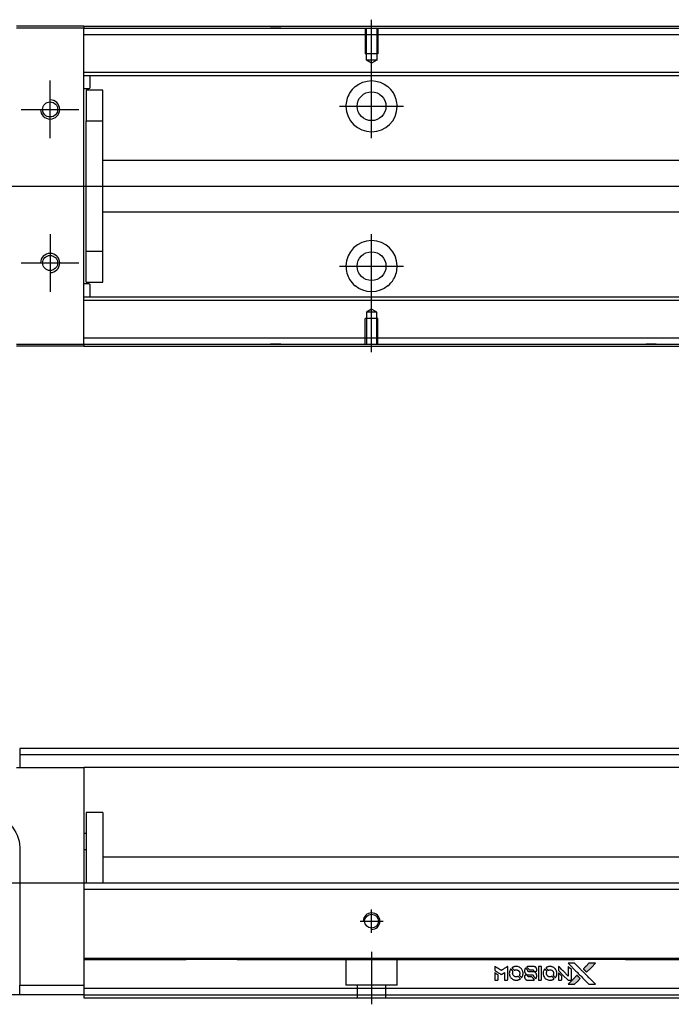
# Model space of a CAD drawing. Header units: millimetres. Extents: x 81 to 3135, y 49 to 860.
# Tile 5 of 12: x 256 to 358, y 270 to 424. Entities that reach past the tile are written whole.
import ezdxf
from ezdxf.lldxf.tags import DXFTag

# ---------------------------------------------------------------- set-up
doc = ezdxf.new("R2010")
doc.units = ezdxf.units.MM
doc.layers.get('0').update_dxf_attribs({"linetype": 'CONTINUOUS'})
doc.layers.add('DIM', color=4, linetype='CONTINUOUS')
tags = doc.linetypes.add('DASHED', pattern=[25.72, 12.86, -12.86]).pattern_tags.tags
tags[6:7] = [DXFTag(74, 4), DXFTag(75, 0), DXFTag(340, '0'), DXFTag(46, 0.0), DXFTag(50, 0.0), DXFTag(44, 0.0), DXFTag(45, 0.0)]
tags[4:5] = [DXFTag(74, 4), DXFTag(75, 0), DXFTag(340, '0'), DXFTag(46, 0.0), DXFTag(50, 0.0), DXFTag(44, 0.0), DXFTag(45, 0.0)]

# ---------------------------------------------------------------- blocks, each defined once
blk = doc.blocks.new('MosionX logo(完整正式版)')
h = blk.add_hatch(color=22)
h.dxf.hatch_style = 1
h.paths.add_polyline_path([(-1416, 1831), (-1517, 1831), (-1619, 1831), (-1707, 1742, 0.000288), (-1740, 1709, 0.000479), (-1769, 1680, 0.000013), (-1794, 1654, 0.197177), (-1794, 1654, 0.197497), (-1794, 1653, 0.00004), (-1779, 1638, 0.000834), (-1763, 1622, 0.000506), (-1744, 1603), (-1694, 1552), (-1555, 1692)])
h.paths.add_polyline_path([(-1892, 1355), (-1942, 1405, 0.000476), (-1962, 1424, 0.000789), (-1978, 1441, 0.000035), (-1993, 1455, 0.19758), (-1993, 1456, 0.198396), (-1994, 1455, 0.000019), (-2014, 1435, 0.000582), (-2036, 1413, 0.000351), (-2062, 1387, 0.000108), (-2174, 1275, 0.000692), (-2230, 1218, 0.000077), (-2269, 1179, 0.197527), (-2269, 1178, 0.410182), (-2269, 1177, 0.000493), (-2248, 1177, 0.002424), (-2219, 1177, 0.000529), (-2169, 1177), (-2070, 1177), (-1981, 1266)])
at = {"color": 22}
for points in [[(-4562, 1668), (-4562, 1603), (-4545, 1592, -0.000297), (-4534, 1586, -0.000037), (-4510, 1571, -0.000043), (-4482, 1554, -0.000036), (-4452, 1535, 0.000044), (-4422, 1517, 0.000063), (-4396, 1501, 0.000035), (-4374, 1488, 0.0009), (-4368, 1484), (-4360, 1479), (-4348, 1486, 0.001175), (-4342, 1490, 0.000208), (-4329, 1498, 0.000225), (-4315, 1506, 0.000203), (-4300, 1516, -0.000711), (-4286, 1525, -0.001119), (-4274, 1532, -0.000263), (-4263, 1539, -0.04589), (-4262, 1539, -0.519312), (-4261, 1539, -0.001914), (-4261, 1521, -0.003124), (-4260, 1493, -0.000285), (-4260, 1421), (-4260, 1303), (-4219, 1303, 0.001727), (-4189, 1303, 0.025279), (-4179, 1303, 0.073886), (-4173, 1305, 0.07426), (-4167, 1308, 0.03264), (-4166, 1310, 0.01784), (-4164, 1311, 0.017712), (-4163, 1313, 0.026854), (-4162, 1315), (-4160, 1319), (-4160, 1526), (-4159, 1733), (-4162, 1731, -0.004595), (-4163, 1730, -0.00016), (-4169, 1726, -0.000298), (-4177, 1722, -0.000208), (-4185, 1717, 0.000986), (-4210, 1701, 0.00025), (-4250, 1676, 0.000268), (-4292, 1650, 0.000436), (-4329, 1627, -0.002932), (-4341, 1619, -0.004718), (-4351, 1613, -0.001113), (-4360, 1608, -0.227179), (-4361, 1608, -0.045982), (-4362, 1608, -0.000145), (-4374, 1616, -0.000825), (-4387, 1624, -0.000517), (-4403, 1634, 0.000056), (-4458, 1668, 0.000289), (-4488, 1687, 0.000481), (-4511, 1701, 0.000418), (-4535, 1715), (-4562, 1732)], [(-4068, 1643, 0.064158), (-4094, 1594, 0.06356), (-4108, 1539, 0.064004), (-4107, 1483, 0.066747), (-4091, 1429, 0.04321), (-4073, 1396, 0.044737), (-4050, 1367, 0.044901), (-4021, 1342, 0.044184), (-3989, 1323, 0.026293), (-3965, 1313, 0.033344), (-3941, 1306, 0.033227), (-3917, 1303, 0.025815), (-3890, 1302, 0.023119), (-3864, 1304, 0.031044), (-3841, 1308, 0.031337), (-3819, 1315, 0.024258), (-3796, 1325, 0.015622), (-3788, 1329, 0.008495), (-3778, 1335, 0.008415), (-3769, 1341, 0.020814), (-3763, 1346), (-3760, 1348), (-3791, 1379, 0.002843), (-3814, 1403, 0.033917), (-3823, 1411, 0.087906), (-3831, 1414, 0.073302), (-3839, 1416, 0.022047), (-3843, 1415, 0.026465), (-3847, 1415, 0.022233), (-3851, 1414, 0.009985), (-3857, 1412, -0.039011), (-3876, 1407, -0.044398), (-3896, 1406, -0.045096), (-3915, 1408, -0.04265), (-3934, 1413, -0.071154), (-3961, 1428, -0.068827), (-3983, 1450, -0.068713), (-3998, 1476, -0.070507), (-4005, 1506, -0.028605), (-4006, 1519, -0.031418), (-4005, 1531, -0.031044), (-4002, 1544, -0.02668), (-3998, 1556, 0.038913), (-3996, 1564, 0.043732), (-3995, 1571, 0.047754), (-3995, 1578, 0.075756), (-3997, 1583, 0.07294), (-3999, 1586, 0.003456), (-4006, 1594, 0.005023), (-4017, 1605, 0.002422), (-4030, 1619, 0.000819), (-4042, 1631, 0.001349), (-4053, 1641, 0.0001), (-4062, 1650, 0.205335), (-4062, 1651, 0.219821), (-4063, 1650, 0.002494), (-4064, 1648, 0.007089), (-4066, 1646, 0.004494)], [(-3917, 1731, 0.024131), (-3935, 1728, 0.022344), (-3954, 1723, 0.021883), (-3972, 1717, 0.020884), (-3990, 1709, 0.010669), (-4000, 1703, 0.010389), (-4011, 1697, 0.010913), (-4020, 1692, 0.022227), (-4026, 1687), (-4029, 1685), (-3996, 1653, 0.002452), (-3984, 1640, 0.003628), (-3972, 1630, 0.001662), (-3963, 1621, 0.070159), (-3960, 1619, 0.047671), (-3958, 1618, 0.018624), (-3956, 1618, 0.017921), (-3953, 1617, 0.018804), (-3950, 1617, 0.018255), (-3946, 1617, 0.041312), (-3943, 1617, 0.037164), (-3939, 1618, 0.012342), (-3935, 1620, -0.015101), (-3924, 1624, -0.035998), (-3916, 1626, -0.033244), (-3907, 1627, -0.011249), (-3894, 1627, -0.004059), (-3883, 1627, -0.019693), (-3877, 1627, -0.027943), (-3872, 1626, -0.014411), (-3866, 1624, -0.033089), (-3851, 1619, -0.033887), (-3838, 1613, -0.034021), (-3825, 1604, -0.033942), (-3814, 1594, -0.02816), (-3804, 1582, -0.035032), (-3796, 1570, -0.035269), (-3790, 1557, -0.029196), (-3785, 1543, -0.037862), (-3782, 1526, -0.043657), (-3782, 1510, -0.043064), (-3784, 1494, -0.035184), (-3790, 1477, 0.033699), (-3792, 1470, 0.052815), (-3793, 1463, 0.059167), (-3793, 1456, 0.058972), (-3791, 1450, 0.059208), (-3788, 1445, 0.021125), (-3783, 1439, 0.008691), (-3773, 1429, 0.000851), (-3749, 1405, 0.001873), (-3736, 1393, 0.013884), (-3730, 1387, 0.022355), (-3726, 1385, 0.341453), (-3725, 1385, 0.073011), (-3722, 1388, 0.004587), (-3714, 1399, 0.00748), (-3707, 1411, 0.016837), (-3702, 1420, 0.028606), (-3692, 1443, 0.031352), (-3685, 1465, 0.031004), (-3681, 1489, 0.0268), (-3680, 1514, 0.026698), (-3681, 1541, 0.03002), (-3686, 1566, 0.030357), (-3693, 1590, 0.028554), (-3703, 1614, 0.062944), (-3732, 1658, 0.062206), (-3772, 1694, 0.062448), (-3819, 1719, 0.064355), (-3870, 1731, 0.017377), (-3880, 1731, 0.008369), (-3893, 1731, 0.008367), (-3907, 1731, 0.01757)], [(-3610, 1675, 0.023289), (-3616, 1665, 0.026845), (-3621, 1655, 0.026047), (-3626, 1644, 0.019751), (-3629, 1631, 0.013249), (-3631, 1624, 0.025169), (-3631, 1618, 0.016532), (-3632, 1611, 0.002937), (-3632, 1598, 0.003317), (-3632, 1586, 0.011808), (-3631, 1578, 0.01777), (-3631, 1572, 0.021476), (-3630, 1567, 0.04325), (-3623, 1544, 0.045753), (-3612, 1523, 0.04649), (-3598, 1505, 0.047672), (-3581, 1490, 0.025315), (-3573, 1485, 0.015208), (-3564, 1480, 0.01512), (-3554, 1476, 0.022488), (-3546, 1473, 0.027857), (-3532, 1469, 0.034138), (-3519, 1467, 0.014286), (-3499, 1467, 0.00124), (-3449, 1467, -0.00103), (-3418, 1467, -0.002552), (-3396, 1466, -0.001594), (-3379, 1466, -0.047676), (-3374, 1466, -0.085307), (-3367, 1463, -0.097789), (-3361, 1457, -0.085947), (-3357, 1450, -0.051339), (-3356, 1440, 0.014634), (-3355, 1436, 0.015028), (-3355, 1433, 0.014927), (-3354, 1430, 0.059415), (-3353, 1429, 0.070595), (-3351, 1425, 0.00028), (-3315, 1389, 0.000111), (-3279, 1352, 0.200239), (-3277, 1352, 0.268906), (-3276, 1352, 0.001866), (-3271, 1361, 0.007532), (-3267, 1370, 0.017818), (-3263, 1376, 0.013256), (-3261, 1383, 0.011636), (-3258, 1391, 0.011528), (-3256, 1399, 0.012303), (-3254, 1407, 0.0423), (-3252, 1419, 0.013657), (-3252, 1437, 0.013857), (-3252, 1455, 0.037428), (-3254, 1468, 0.014927), (-3256, 1477, 0.0122), (-3259, 1486, 0.012518), (-3262, 1494, 0.023062), (-3265, 1501, 0.065961), (-3281, 1525, 0.06055), (-3304, 1545, 0.059676), (-3331, 1559, 0.060497), (-3360, 1567, 0.025683), (-3367, 1567, 0.001528), (-3386, 1567, 0.002124), (-3410, 1568, 0.001173), (-3439, 1568, -0.000809), (-3490, 1568, -0.017164), (-3506, 1568, -0.063931), (-3514, 1570, -0.108429), (-3520, 1573, -0.052941), (-3523, 1577, -0.063675), (-3525, 1582, -0.050562), (-3526, 1587, -0.020337), (-3527, 1595, 0.009897), (-3528, 1599, 0.016482), (-3528, 1603, 0.019019), (-3529, 1606, 0.06043), (-3530, 1608, 0.076267), (-3533, 1613, 0.00054), (-3566, 1646, 0.000307), (-3601, 1680, 0.142594), (-3604, 1681, 0.232419), (-3604, 1681, 0.022995), (-3606, 1680, 0.024627), (-3608, 1678, 0.015407)], [(-3516, 1731, 0.018538), (-3522, 1730, 0.010695), (-3530, 1729, 0.01068), (-3538, 1727, 0.017678), (-3544, 1725, 0.013849), (-3551, 1722, 0.011814), (-3559, 1719, 0.004513), (-3566, 1716, 0.290035), (-3566, 1715, 0.196418), (-3566, 1714, 0.000124), (-3554, 1702, 0.001477), (-3540, 1688, 0.000898), (-3524, 1671), (-3481, 1629), (-3427, 1628, -0.001471), (-3387, 1628, -0.028714), (-3374, 1627, -0.097073), (-3367, 1625, -0.084199), (-3361, 1620, -0.042698), (-3359, 1616, -0.053912), (-3357, 1612, -0.051004), (-3356, 1608, -0.032967), (-3355, 1602, 0.00807), (-3355, 1600, 0.003023), (-3355, 1596, 0.002994), (-3355, 1592, 0.003629), (-3355, 1588), (-3354, 1579), (-3313, 1579, 0.001618), (-3293, 1579, 0.005206), (-3280, 1579, 0.00535), (-3271, 1579, 0.060675), (-3268, 1580, 0.048484), (-3266, 1581, 0.02389), (-3264, 1582, 0.022812), (-3261, 1584, 0.02462), (-3259, 1586, 0.061781), (-3255, 1591, 0.080179), (-3253, 1596, 0.048561), (-3252, 1604, 0.010021), (-3251, 1619, 0.016602), (-3252, 1638, 0.031409), (-3254, 1653, 0.036474), (-3258, 1666, 0.03439), (-3263, 1679, 0.065928), (-3277, 1699, 0.069066), (-3296, 1715, 0.065697), (-3319, 1725, 0.051559), (-3346, 1731, 0.020904), (-3360, 1731, 0.000451), (-3431, 1731, 0.000419), (-3502, 1732, 0.022759)], [(-3202, 1517), (-3202, 1303), (-3160, 1303), (-3118, 1303), (-3113, 1306, 0.071429), (-3109, 1309, 0.054799), (-3105, 1313, 0.053585), (-3102, 1318, 0.060698), (-3101, 1323, 0.033975), (-3100, 1332, 0.000112), (-3100, 1441, 0.000726), (-3100, 1548, 0.001084), (-3101, 1641), (-3102, 1732), (-3152, 1732), (-3202, 1732)], [(-3011, 1643, 0.018008), (-3017, 1634, 0.009842), (-3023, 1622, 0.009807), (-3030, 1610, 0.015716), (-3035, 1599, 0.048467), (-3047, 1561, 0.045841), (-3052, 1520, 0.046006), (-3049, 1479, 0.049638), (-3039, 1441, 0.064819), (-3012, 1391, 0.06695), (-2974, 1350, 0.066691), (-2926, 1320, 0.063505), (-2872, 1304, 0.03135), (-2858, 1302, 0.010439), (-2837, 1302, 0.010391), (-2817, 1302, 0.032408), (-2803, 1304, 0.015696), (-2787, 1307, 0.018095), (-2771, 1312, 0.018551), (-2757, 1317, 0.018352), (-2743, 1323, 0.015568), (-2733, 1328, 0.009832), (-2723, 1334, 0.009795), (-2713, 1341, 0.023727), (-2706, 1346), (-2703, 1348), (-2734, 1379, 0.001528), (-2751, 1397, 0.010022), (-2760, 1406, 0.019586), (-2766, 1411, 0.061865), (-2771, 1413, 0.055054), (-2777, 1415, 0.061607), (-2784, 1416, 0.048725), (-2792, 1415, 0.020221), (-2802, 1412, -0.017722), (-2813, 1409, -0.02685), (-2822, 1407, -0.02759), (-2832, 1406, -0.020233), (-2843, 1406, -0.04793), (-2864, 1409, -0.048386), (-2883, 1416, -0.047866), (-2901, 1426, -0.044964), (-2917, 1440, -0.04333), (-2931, 1457, -0.050921), (-2941, 1475, -0.051473), (-2946, 1495, -0.0459), (-2948, 1516, -0.019014), (-2948, 1526, -0.024114), (-2947, 1535, -0.025081), (-2945, 1544, -0.023892), (-2942, 1553, 0.008624), (-2939, 1560, 0.026486), (-2938, 1564, 0.035074), (-2937, 1568, 0.02756), (-2937, 1573, 0.087163), (-2939, 1580, 0.073291), (-2942, 1587, 0.028074), (-2951, 1596, 0.002594), (-2973, 1619), (-3005, 1651)], [(-2860, 1730, 0.023681), (-2878, 1728, 0.022402), (-2896, 1723, 0.021929), (-2914, 1717, 0.020503), (-2931, 1709, 0.013745), (-2941, 1704, 0.009767), (-2952, 1698, 0.009658), (-2962, 1691, 0.027804), (-2968, 1687), (-2971, 1685), (-2939, 1653, 0.002053), (-2924, 1638, 0.006738), (-2914, 1628, 0.007826), (-2907, 1622, 0.063909), (-2903, 1619, 0.061532), (-2897, 1617, 0.068674), (-2891, 1617, 0.052072), (-2885, 1618, 0.019648), (-2875, 1621, -0.018366), (-2864, 1624, -0.0288), (-2854, 1626, -0.029061), (-2844, 1627, -0.019155), (-2832, 1627, -0.053809), (-2807, 1624, -0.058833), (-2784, 1615, -0.058566), (-2764, 1601, -0.052525), (-2746, 1582, -0.044733), (-2737, 1566, -0.040573), (-2729, 1547, -0.041123), (-2725, 1529, -0.04951), (-2725, 1511, -0.017369), (-2725, 1502, -0.024255), (-2727, 1495, -0.023787), (-2729, 1487, -0.015798), (-2732, 1479, 0.010631), (-2734, 1474, 0.033653), (-2735, 1470, 0.037806), (-2736, 1467, 0.016307), (-2736, 1462, 0.068179), (-2734, 1453, 0.095747), (-2731, 1446, 0.033418), (-2722, 1436, 0.002133), (-2695, 1409, 0.001452), (-2680, 1395, 0.012393), (-2673, 1388, 0.020479), (-2668, 1385, 0.344362), (-2667, 1385, 0.074287), (-2663, 1388, 0.005454), (-2656, 1400, 0.008391), (-2649, 1412, 0.017097), (-2643, 1422, 0.027375), (-2635, 1442, 0.02835), (-2628, 1463, 0.027723), (-2624, 1485, 0.023913), (-2623, 1509, 0.027047), (-2623, 1537, 0.031685), (-2627, 1563, 0.032425), (-2634, 1588, 0.031013), (-2644, 1612, 0.037914), (-2661, 1641, 0.040153), (-2682, 1667, 0.039834), (-2707, 1688, 0.036173), (-2736, 1707, 0.040752), (-2765, 1719, 0.035885), (-2796, 1728, 0.035491), (-2828, 1731, 0.037615)], [(-2572, 1669), (-2572, 1604), (-2422, 1453), (-2271, 1303), (-2229, 1303, 0.0008), (-2202, 1303, 0.010795), (-2192, 1303, 0.030495), (-2186, 1304, 0.080372), (-2183, 1305, 0.03816), (-2179, 1308, 0.041799), (-2176, 1310, 0.042486), (-2174, 1314, 0.042078), (-2172, 1317, 0.099276), (-2170, 1322, 0.003302), (-2170, 1343, 0.002586), (-2170, 1380, 0.000204), (-2170, 1477), (-2170, 1633), (-2221, 1683), (-2271, 1733), (-2271, 1583), (-2272, 1433), (-2419, 1582, 0.000253), (-2476, 1639, 0.000412), (-2524, 1687, 0.000041), (-2567, 1730, 0.041338), (-2570, 1732), (-2572, 1734)], [(-2150, 1708, -0.000056), (-2089, 1647, -0.000021), (-2004, 1562, -0.000021), (-1911, 1469, -0.000025), (-1823, 1381), (-1619, 1177), (-1518, 1177), (-1417, 1177), (-1553, 1315, 0.000274), (-1619, 1381, 0.000123), (-1705, 1467, 0.000121), (-1797, 1559, 0.000165), (-1879, 1641), (-2068, 1831), (-2170, 1831), (-2272, 1831)], [(-1707, 1742, 0.000288), (-1740, 1709, 0.000479), (-1769, 1680, 0.000013), (-1794, 1654, 0.197177), (-1794, 1654, 0.197497), (-1794, 1653, 0.00004), (-1779, 1638, 0.000836), (-1763, 1622, 0.000505), (-1744, 1603), (-1694, 1552), (-1555, 1692), (-1416, 1831), (-1517, 1831), (-1619, 1831)], [(-4562, 1417), (-4562, 1303), (-4521, 1303, 0.000842), (-4494, 1303, 0.010591), (-4484, 1303, 0.028995), (-4479, 1303, 0.069543), (-4475, 1305, 0.051063), (-4471, 1307, 0.039932), (-4468, 1310, 0.039414), (-4465, 1314, 0.045845), (-4462, 1318, 0.094811), (-4461, 1322, 0.007124), (-4461, 1333, 0.004713), (-4461, 1352, 0.000534), (-4461, 1395), (-4461, 1469), (-4471, 1475, 0.000828), (-4502, 1494, 0.000879), (-4532, 1513, 0.000048), (-4561, 1530, 0.137596), (-4562, 1531, 0.413028), (-4562, 1530, 0.000016), (-4562, 1497, 0.000623), (-4562, 1460, 0.000374)], [(-3615, 1454, 0.065483), (-3620, 1451, 0.053271), (-3625, 1447, 0.052018), (-3628, 1443, 0.0556), (-3631, 1437, 0.036839), (-3632, 1434, 0.026922), (-3632, 1430, 0.016905), (-3633, 1424, 0.004317), (-3633, 1416, 0.016369), (-3632, 1397, 0.029936), (-3630, 1382, 0.03418), (-3627, 1369, 0.031327), (-3621, 1356, 0.046935), (-3612, 1340, 0.054053), (-3600, 1327, 0.053701), (-3585, 1317, 0.045364), (-3568, 1309, 0.032479), (-3552, 1305, 0.03386), (-3537, 1303, 0.013578), (-3512, 1303, 0.001155), (-3450, 1303, 0.000413), (-3396, 1303, 0.005008), (-3375, 1304, 0.013199), (-3364, 1304, 0.033956), (-3355, 1305, 0.013909), (-3347, 1308, 0.010864), (-3337, 1310, 0.010938), (-3329, 1313, 0.028702), (-3323, 1316), (-3318, 1318), (-3362, 1362), (-3405, 1406), (-3455, 1406, -0.001504), (-3477, 1406, -0.00328), (-3493, 1406, -0.001901), (-3506, 1406, -0.061333), (-3510, 1407, -0.063621), (-3514, 1409, -0.048633), (-3518, 1412, -0.046769), (-3522, 1415, -0.047961), (-3525, 1420, -0.02678), (-3526, 1424, -0.050957), (-3527, 1427, -0.029398), (-3528, 1431, -0.00401), (-3528, 1441), (-3529, 1456), (-3569, 1456, 0.001061), (-3593, 1456, 0.009147), (-3604, 1455, 0.020721), (-3611, 1455, 0.051619)], [(-2572, 1416), (-2572, 1303), (-2530, 1303), (-2488, 1303), (-2483, 1306, 0.03146), (-2480, 1308, 0.026444), (-2478, 1310, 0.026444), (-2476, 1312, 0.031457), (-2475, 1314), (-2472, 1319), (-2471, 1375), (-2471, 1431), (-2521, 1481, 0.000745), (-2540, 1499, 0.001228), (-2556, 1515, 0.000087), (-2571, 1529, 0.195134), (-2571, 1530, 0.412117), (-2572, 1529, 0.000048), (-2572, 1496, 0.00109), (-2572, 1460, 0.000653)], [(-2062, 1387, 0.000108), (-2174, 1275, 0.000692), (-2230, 1218, 0.000077), (-2269, 1179, 0.197527), (-2269, 1178, 0.410182), (-2269, 1177, 0.000493), (-2248, 1177, 0.002424), (-2219, 1177, 0.000529), (-2170, 1177), (-2070, 1177), (-1981, 1266), (-1892, 1355), (-1942, 1405, 0.000476), (-1962, 1424, 0.000789), (-1978, 1441, 0.000035), (-1993, 1455, 0.19758), (-1993, 1456, 0.198396), (-1994, 1455, 0.000019), (-2014, 1435, 0.000582), (-2036, 1413, 0.000351)]]:
    blk.add_lwpolyline(points, format="xyb", close=True, dxfattribs=at)

msp = doc.modelspace()

# ---------------------------------------------------------------- linework, layer by layer
at = {"ltscale": 0.3}
for p, q in [((311.31, 411.93), (311.31, 424.14)), ((311.31, 405.61), (311.31, 415.61)), ((306.31, 410.61), (316.31, 410.61)), ((229.39, 398.11), (533.22, 398.11)), ((311.31, 376.08), (311.31, 390.61)), ((306.31, 385.61), (316.31, 385.61)), ((311.31, 372.17), (311.31, 380.61)), ((311.31, 281.43), (311.31, 285.03)), ((311.31, 281.43), (311.31, 285.03)), ((309.51, 283.23), (313.11, 283.23)), ((309.51, 283.23), (313.11, 283.23)), ((311.31, 278.44), (311.31, 270.23)), ((311.31, 278.44), (311.31, 270.23))]:
    msp.add_line(p, q, dxfattribs=at)
at = {"linetype": 'Continuous'}
for p, q in [((266.31, 423.11), (255.81, 423.11)), ((266.31, 423.1), (266.31, 422.81)), ((266.31, 422.81), (516.31, 422.81)), ((266.31, 373.41), (266.31, 422.81)), ((266.31, 422.81), (266.31, 422.81)), ((266.31, 422.81), (266.31, 422.81)), ((266.31, 421.81), (516.31, 421.81)), ((266.31, 374.41), (516.31, 374.41)), ((266.31, 373.11), (255.81, 373.11)), ((266.31, 373.41), (516.31, 373.41)), ((266.31, 373.41), (266.31, 373.12)), ((266.31, 373.41), (266.31, 373.41)), ((266.31, 373.41), (266.31, 373.41)), ((336.44, 310.23), (256.31, 310.23)), ((256.31, 310.23), (256.31, 307.23)), ((378.89, 310.23), (336.44, 310.23)), ((255.81, 307.23), (266.31, 307.23)), ((266.31, 307.23), (266.31, 288.23)), ((335.08, 307.23), (266.31, 307.23)), ((378.89, 307.23), (335.08, 307.23)), ((269.32, 300.23), (266.71, 300.23)), ((266.71, 300.23), (266.71, 289.23)), ((269.32, 300.23), (269.32, 289.23)), ((266.71, 296.94), (266.31, 296.94)), ((256.31, 294.73), (256.31, 273.23)), ((266.31, 294.44), (266.71, 294.44)), ((328.71, 293.23), (269.32, 293.23)), ((366.01, 293.23), (328.71, 293.23)), ((266.31, 289.23), (326.89, 289.23)), ((266.31, 289.23), (266.31, 288.23)), ((266.31, 288.23), (326.43, 288.23)), ((266.31, 288.23), (266.31, 277.73)), ((326.43, 288.23), (516.31, 288.23)), ((326.89, 289.23), (516.31, 289.23)), ((266.31, 277.73), (266.31, 277.44)), ((266.31, 277.44), (266.31, 277.43)), ((266.31, 277.43), (266.31, 272.73)), ((256.31, 271.73), (256.31, 273.23)), ((256.31, 273.23), (266.31, 273.23)), ((266.31, 272.73), (319.38, 272.73)), ((266.31, 272.73), (266.31, 271.23)), ((319.38, 272.73), (516.31, 272.73)), ((256.31, 271.73), (218.31, 271.73)), ((266.31, 271.73), (256.31, 271.73)), ((266.31, 271.23), (318.7, 271.23)), ((318.7, 271.23), (516.31, 271.23))]:
    msp.add_line(p, q, dxfattribs=at)
at = {"linetype": 'DASHED', "ltscale": 0.1}
for p, q in [((266.31, 422.81), (255.81, 422.81)), ((297.11, 422.81), (295.51, 422.81)), ((310.31, 422.81), (310.31, 418.81)), ((310.51, 417.81), (310.51, 422.81)), ((312.11, 422.81), (312.11, 417.81)), ((312.31, 422.81), (312.31, 418.81)), ((312.31, 418.81), (310.31, 418.81)), ((311.31, 417.35), (310.51, 417.81)), ((312.11, 417.81), (310.51, 417.81)), ((312.11, 417.81), (311.31, 417.35)), ((266.31, 415.91), (363.01, 415.92)), ((266.31, 415.41), (363.01, 415.42)), ((267.31, 413.56), (267.31, 415.41)), ((266.31, 413.36), (267.11, 413.36)), ((269.32, 413.11), (266.71, 413.11)), ((266.71, 413.11), (266.71, 408.31)), ((269.32, 408.31), (269.32, 413.11)), ((266.71, 408.31), (269.32, 408.31)), ((266.71, 387.91), (266.71, 408.31)), ((269.32, 387.91), (269.32, 408.31)), ((364.01, 402.12), (269.32, 402.11)), ((269.32, 394.11), (364.01, 394.12)), ((269.32, 387.91), (266.71, 387.91)), ((266.71, 383.11), (266.71, 387.91)), ((269.32, 383.11), (269.32, 387.91)), ((267.11, 382.86), (266.31, 382.86)), ((266.71, 383.11), (269.32, 383.11)), ((267.31, 380.81), (267.31, 382.66)), ((266.31, 380.81), (363.01, 380.82)), ((266.31, 380.31), (363.01, 380.32)), ((311.31, 378.87), (310.51, 378.41)), ((312.11, 378.41), (311.31, 378.87)), ((312.31, 377.41), (310.31, 377.41)), ((310.31, 373.41), (310.31, 377.41)), ((310.51, 378.41), (310.51, 373.41)), ((312.11, 378.41), (310.51, 378.41)), ((312.11, 373.41), (312.11, 378.41)), ((312.31, 373.41), (312.31, 377.41)), ((255.81, 373.41), (266.31, 373.41)), ((297.11, 373.41), (295.51, 373.41)), ((355.81, 373.41), (354.21, 373.41)), ((335.99, 309.23), (256.31, 309.23)), ((526.31, 309.23), (335.99, 309.23)), ((266.31, 277.23), (282.31, 277.23)), ((290.31, 277.23), (282.31, 277.23)), ((290.31, 277.24), (290.31, 277.24)), ((290.31, 277.23), (321.43, 277.23)), ((307.31, 277.24), (307.31, 273.23)), ((315.31, 273.23), (315.31, 277.24)), ((321.43, 277.23), (343.02, 277.23)), ((351.02, 277.23), (343.02, 277.23)), ((351.02, 277.24), (351.02, 277.24)), ((351.02, 277.23), (423.02, 277.23)), ((315.31, 273.23), (307.31, 273.23)), ((309.06, 273.23), (309.06, 271.23)), ((313.56, 271.23), (313.56, 273.23))]:
    msp.add_line(p, q, dxfattribs=at)
for p, q in [((261.06, 405.61), (261.06, 414.61)), ((256.56, 410.11), (265.56, 410.11)), ((261.06, 390.61), (261.06, 381.61)), ((256.56, 386.11), (265.56, 386.11)), ((205.31, 289.23), (526.81, 289.23))]:
    msp.add_line(p, q)
at = {"linetype": 'DASHED'}
for p, q in [((266.31, 373.41), (266.31, 373.41)), ((310.51, 283.23), (310.51, 283.23)), ((310.51, 283.23), (310.51, 283.23)), ((312.11, 283.23), (312.11, 283.23)), ((312.11, 283.23), (312.11, 283.23))]:
    msp.add_line(p, q, dxfattribs=at)
at = {"linetype": 'DASHED', "ltscale": 0.1}
for centre, radius in [((311.31, 410.61), 2.25), ((261.06, 410.11), 1.18), ((311.31, 385.61), 2.25), ((261.06, 386.11), 1.18)]:
    msp.add_circle(centre, radius, dxfattribs=at)
msp.add_circle((311.31, 283.23), 1.08)
at = {"linetype": 'DASHED', "ltscale": 0.1, "extrusion": (0, 0, -1)}
for centre, start, end in [((-311.31, 410.61), 50.0829, 129.9171), ((-311.31, 385.61), 230.0829, 309.9171)]:
    msp.add_arc(centre, 4, start, end, dxfattribs=at)
at = {"linetype": 'DASHED', "ltscale": 0.1}
for centre, radius, start, end in [((267.11, 413.56), 0.2, 270, 0), ((261.06, 410.11), 1.5, 180, 90), ((311.31, 410.61), 4, 180.7109, 359.2891), ((311.31, 385.61), 4, 0.7109, 179.2891), ((261.06, 386.11), 1.5, 270, 180), ((267.11, 382.66), 0.2, 0, 90)]:
    msp.add_arc(centre, radius, start, end, dxfattribs=at)
at = {"linetype": 'Continuous', "extrusion": (1e-16, 0, -1)}
msp.add_arc((-251.31, 294.73), 5, 90, 180, dxfattribs=at)
msp.add_arc((311.31, 283.23), 1.3, 270, 180)
at = {"linetype": 'Continuous'}
for points in [[(266.31, 423.11), (526.31, 423.11)], [(266.31, 422.81), (516.31, 422.81)], [(266.31, 373.41), (516.31, 373.41)], [(266.31, 373.11), (526.31, 373.11)], [(266.31, 277.44), (321.52, 277.44)], [(321.52, 277.44), (516.31, 277.44)]]:
    msp.add_open_spline(points, degree=1, dxfattribs=at)
at = {"linetype": 'DASHED', "ltscale": 0.1}
for points, knots in [([(308.74, 413.68), (308.4, 413.39), (308.1, 413.05), (307.68, 412.33), (307.52, 411.97), (307.34, 411.26), (307.3, 410.91), (307.31, 410.56)], [0, 0, 0, 0, 0.397367, 0.397367, 0.72214, 0.72214, 1, 1, 1, 1]), ([(315.31, 410.56), (315.31, 410.94), (315.26, 411.33), (315.06, 412.04), (314.91, 412.38), (314.49, 413.07), (314.2, 413.4), (313.87, 413.68)], [0, 0, 0, 0, 0.307207, 0.307207, 0.612248, 0.612248, 1, 1, 1, 1]), ([(307.31, 385.66), (307.3, 385.28), (307.35, 384.89), (307.55, 384.17), (307.7, 383.83), (308.12, 383.15), (308.41, 382.82), (308.74, 382.54)], [0, 0, 0, 0, 0.307207, 0.307207, 0.612248, 0.612248, 1, 1, 1, 1]), ([(313.87, 382.54), (314.21, 382.82), (314.51, 383.17), (314.93, 383.88), (315.09, 384.25), (315.27, 384.96), (315.31, 385.31), (315.31, 385.66)], [0, 0, 0, 0, 0.397367, 0.397367, 0.72214, 0.72214, 1, 1, 1, 1])]:
    msp.add_open_spline(points, degree=3, knots=knots, dxfattribs=at)
for points in [[(266.31, 271.73), (318.93, 271.73)], [(318.93, 271.73), (516.31, 271.73)]]:
    msp.add_open_spline(points, degree=1, dxfattribs=at)

# ---------------------------------------------------------------- block references
at = {"layer": 'DIM', "xscale": 0.005, "yscale": 0.005, "zscale": 0.005}
msp.add_blockref('MosionX logo(完整正式版)', (353.39, 267.49), dxfattribs=at)

doc.saveas('drawing.dxf')
